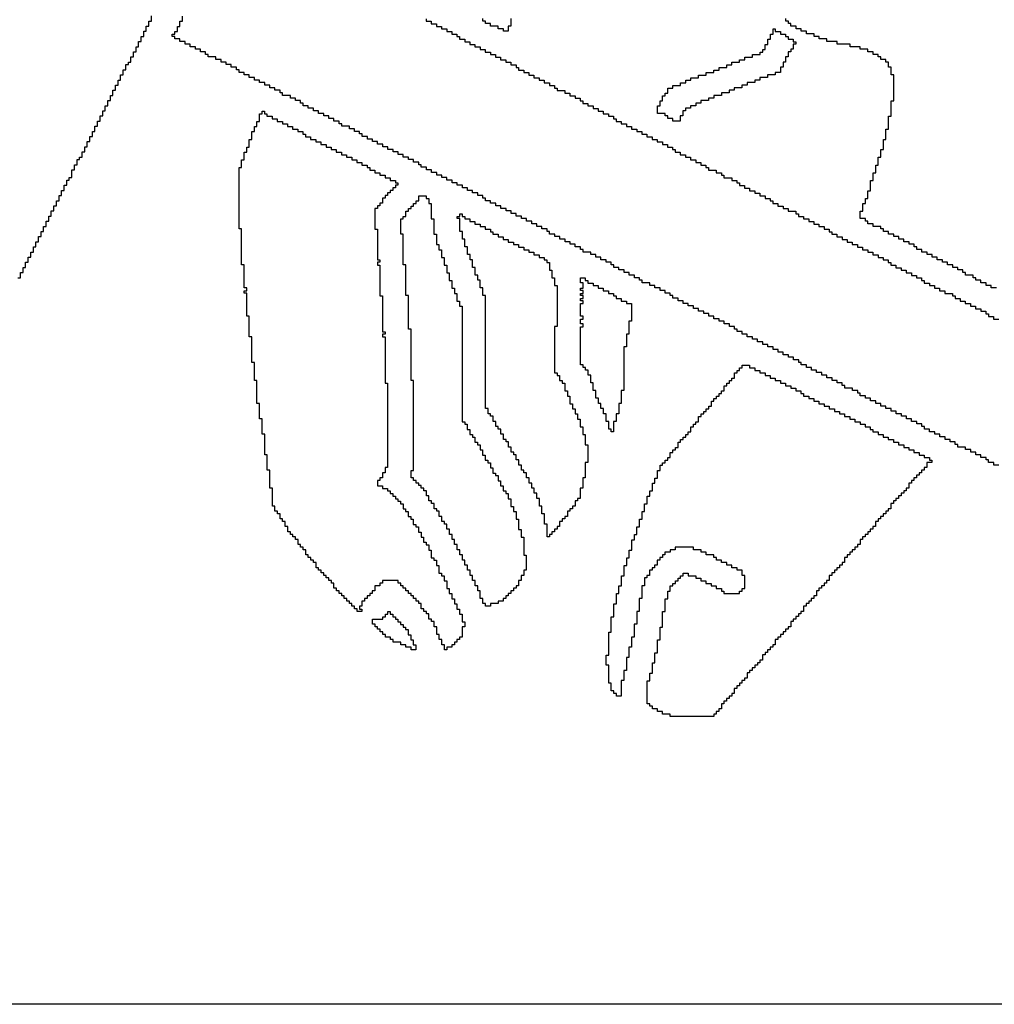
# Model space of a CAD drawing. Extents: x -3 to 88, y 0 to 100.
# Tile 5 of 15: x 45.73 to 48.21, y 13.03 to 15.55. Entities that reach past the tile are written whole.
import ezdxf

# ---------------------------------------------------------------- set-up
doc = ezdxf.new("R2010")
doc.units = 0
doc.layers.add('BG_SILKSCREEN_TOP', color=7, linetype='CONTINUOUS')

msp = doc.modelspace()

# ---------------------------------------------------------------- linework, layer by layer
at = {"layer": 'BG_SILKSCREEN_TOP'}
for points in [[(45.722642, 14.889099), (45.729195, 14.889099), (45.729195, 14.902205), (45.735748, 14.902205), (45.735748, 14.915312), (45.742301, 14.915312), (45.742301, 14.928418), (45.748854, 14.928418), (45.748854, 14.941525), (45.755408, 14.941525), (45.755408, 14.954631), (45.761961, 14.954631), (45.761961, 14.967737), (45.768514, 14.967737), (45.768514, 14.980844), (45.775067, 14.980844), (45.775067, 14.99395), (45.78162, 14.99395), (45.78162, 15.007057), (45.788174, 15.007057), (45.788174, 15.020163), (45.794727, 15.020163), (45.794727, 15.033269), (45.80128, 15.033269), (45.80128, 15.046376), (45.807833, 15.046376), (45.807833, 15.059482), (45.814386, 15.059482), (45.814386, 15.072589), (45.82094, 15.072589), (45.82094, 15.085695), (45.827493, 15.085695), (45.827493, 15.098801), (45.834046, 15.098801), (45.834046, 15.111908), (45.840599, 15.111908), (45.840599, 15.125014), (45.847152, 15.125014), (45.847152, 15.138121), (45.853706, 15.138121), (45.853706, 15.144674), (45.860259, 15.144674), (45.860259, 15.164333), (45.866812, 15.164333), (45.866812, 15.17744), (45.873365, 15.17744), (45.873365, 15.190546), (45.879918, 15.190546), (45.879918, 15.197099), (45.886472, 15.197099), (45.886472, 15.210206), (45.893025, 15.210206), (45.893025, 15.223312), (45.899578, 15.223312), (45.899578, 15.236419), (45.906131, 15.236419), (45.906131, 15.249525), (45.912684, 15.249525), (45.912684, 15.262631), (45.919238, 15.262631), (45.919238, 15.275738), (45.925791, 15.275738), (45.925791, 15.288844), (45.932344, 15.288844), (45.932344, 15.301951), (45.938897, 15.301951), (45.938897, 15.315057), (45.94545, 15.315057), (45.94545, 15.328163), (45.952004, 15.328163), (45.952004, 15.34127), (45.958557, 15.34127), (45.958557, 15.354376), (45.96511, 15.354376), (45.96511, 15.367483), (45.971663, 15.367483), (45.971663, 15.380589), (45.978216, 15.380589), (45.978216, 15.393695), (45.98477, 15.393695), (45.98477, 15.406802), (45.991323, 15.406802), (45.991323, 15.419908), (45.997876, 15.419908), (45.997876, 15.433015), (46.004429, 15.433015), (46.004429, 15.439568), (46.010982, 15.439568), (46.010982, 15.452674), (46.017536, 15.452674), (46.017536, 15.465781), (46.024089, 15.465781), (46.024089, 15.478887), (46.030642, 15.478887), (46.030642, 15.491993), (46.037195, 15.491993), (46.037195, 15.5051), (46.043748, 15.5051), (46.043748, 15.518206), (46.050302, 15.518206), (46.050302, 15.531313), (46.056855, 15.531313), (46.056855, 15.544419), (46.063408, 15.544419), (46.063408, 15.557525)], [(48.226624, 14.410715), (48.213518, 14.410715), (48.213518, 14.417269), (48.200412, 14.417269), (48.200412, 14.423822), (48.193858, 14.423822), (48.193858, 14.430375), (48.180752, 14.430375), (48.180752, 14.436928), (48.167646, 14.436928), (48.167646, 14.443481), (48.154539, 14.443481), (48.154539, 14.450035), (48.141433, 14.450035), (48.141433, 14.456588), (48.121773, 14.456588), (48.121773, 14.463141), (48.11522, 14.463141), (48.11522, 14.469694), (48.102114, 14.469694), (48.102114, 14.476247), (48.089007, 14.476247), (48.089007, 14.482801), (48.075901, 14.482801), (48.075901, 14.489354), (48.062794, 14.489354), (48.062794, 14.495907), (48.049688, 14.495907), (48.049688, 14.50246), (48.036582, 14.50246), (48.036582, 14.509013), (48.030028, 14.509013), (48.030028, 14.515567), (48.016922, 14.515567), (48.016922, 14.52212), (48.003816, 14.52212), (48.003816, 14.528673), (47.990709, 14.528673), (47.990709, 14.535226), (47.977603, 14.535226), (47.977603, 14.541779), (47.964496, 14.541779), (47.964496, 14.548333), (47.95139, 14.548333), (47.95139, 14.554886), (47.938284, 14.554886), (47.938284, 14.561439), (47.925177, 14.561439), (47.925177, 14.567992), (47.912071, 14.567992), (47.912071, 14.574545), (47.898964, 14.574545), (47.898964, 14.581099), (47.885858, 14.581099), (47.885858, 14.587652), (47.872752, 14.587652), (47.872752, 14.594205), (47.866198, 14.594205), (47.866198, 14.600758), (47.853092, 14.600758), (47.853092, 14.607311), (47.833432, 14.607311), (47.833432, 14.613865), (47.826879, 14.613865), (47.826879, 14.620418), (47.813773, 14.620418), (47.813773, 14.626971), (47.800666, 14.626971), (47.800666, 14.633524), (47.78756, 14.633524), (47.78756, 14.640077), (47.774454, 14.640077), (47.774454, 14.646631), (47.761347, 14.646631), (47.761347, 14.653184), (47.748241, 14.653184), (47.748241, 14.659737), (47.735134, 14.659737), (47.735134, 14.66629), (47.722028, 14.66629), (47.722028, 14.672843), (47.715475, 14.672843), (47.715475, 14.679397), (47.702368, 14.679397), (47.702368, 14.68595), (47.689262, 14.68595), (47.689262, 14.692503), (47.676156, 14.692503), (47.676156, 14.699056), (47.663049, 14.699056), (47.663049, 14.705609), (47.649943, 14.705609), (47.649943, 14.712163), (47.636836, 14.712163), (47.636836, 14.718716), (47.62373, 14.718716), (47.62373, 14.725269), (47.610624, 14.725269), (47.610624, 14.731822), (47.597517, 14.731822), (47.597517, 14.738375), (47.584411, 14.738375), (47.584411, 14.744929), (47.571304, 14.744929), (47.571304, 14.751482), (47.558198, 14.751482), (47.558198, 14.758035), (47.551645, 14.758035), (47.551645, 14.764588), (47.538538, 14.764588), (47.538538, 14.771141), (47.525432, 14.771141), (47.525432, 14.777695), (47.512326, 14.777695), (47.512326, 14.784248), (47.499219, 14.784248), (47.499219, 14.790801), (47.486113, 14.790801), (47.486113, 14.797354), (47.473006, 14.797354), (47.473006, 14.803907), (47.4599, 14.803907), (47.4599, 14.810461), (47.446794, 14.810461), (47.446794, 14.817014), (47.433687, 14.817014), (47.433687, 14.823567), (47.420581, 14.823567), (47.420581, 14.83012), (47.407474, 14.83012), (47.407474, 14.836673), (47.394368, 14.836673), (47.394368, 14.843227), (47.387815, 14.843227), (47.387815, 14.84978), (47.374708, 14.84978), (47.374708, 14.856333), (47.361602, 14.856333), (47.361602, 14.862886), (47.348496, 14.862886), (47.348496, 14.869439), (47.335389, 14.869439), (47.335389, 14.875993), (47.31573, 14.875993), (47.31573, 14.882546), (47.309176, 14.882546), (47.309176, 14.889099), (47.29607, 14.889099), (47.29607, 14.895652), (47.282964, 14.895652), (47.282964, 14.902205), (47.269857, 14.902205), (47.269857, 14.908759), (47.256751, 14.908759), (47.256751, 14.915312), (47.243644, 14.915312), (47.243644, 14.921865), (47.237091, 14.921865), (47.237091, 14.928418), (47.223985, 14.928418), (47.223985, 14.934971), (47.210878, 14.934971), (47.210878, 14.941525), (47.197772, 14.941525), (47.197772, 14.948078), (47.184666, 14.948078), (47.184666, 14.954631), (47.165006, 14.954631), (47.165006, 14.961184), (47.158453, 14.961184), (47.158453, 14.967737), (47.145346, 14.967737), (47.145346, 14.974291), (47.13224, 14.974291), (47.13224, 14.980844), (47.119134, 14.980844), (47.119134, 14.987397), (47.106027, 14.987397), (47.106027, 14.99395), (47.092921, 14.99395), (47.092921, 15.000503), (47.079814, 15.000503), (47.079814, 15.007057), (47.073261, 15.007057), (47.073261, 15.01361), (47.060155, 15.01361), (47.060155, 15.020163), (47.047048, 15.020163), (47.047048, 15.026716), (47.033942, 15.026716), (47.033942, 15.033269), (47.020836, 15.033269), (47.020836, 15.039823), (47.007729, 15.039823), (47.007729, 15.046376), (46.994623, 15.046376), (46.994623, 15.052929), (46.981516, 15.052929), (46.981516, 15.059482), (46.96841, 15.059482), (46.96841, 15.066035), (46.955304, 15.066035), (46.955304, 15.072589), (46.942197, 15.072589), (46.942197, 15.079142), (46.929091, 15.079142), (46.929091, 15.085695), (46.915984, 15.085695), (46.915984, 15.092248), (46.909431, 15.092248), (46.909431, 15.098801), (46.896325, 15.098801), (46.896325, 15.105355), (46.883218, 15.105355), (46.883218, 15.111908), (46.870112, 15.111908), (46.870112, 15.118461), (46.857006, 15.118461), (46.857006, 15.125014), (46.843899, 15.125014), (46.843899, 15.131567), (46.830793, 15.131567), (46.830793, 15.138121), (46.817686, 15.138121), (46.817686, 15.144674), (46.80458, 15.144674), (46.80458, 15.151227), (46.791474, 15.151227), (46.791474, 15.15778), (46.778367, 15.15778), (46.778367, 15.164333), (46.765261, 15.164333), (46.765261, 15.170887), (46.752154, 15.170887), (46.752154, 15.17744), (46.745601, 15.17744), (46.745601, 15.183993), (46.732495, 15.183993), (46.732495, 15.190546), (46.719388, 15.190546), (46.719388, 15.197099), (46.706282, 15.197099), (46.706282, 15.203653), (46.693176, 15.203653), (46.693176, 15.210206), (46.680069, 15.210206), (46.680069, 15.216759), (46.666963, 15.216759), (46.666963, 15.223312), (46.653856, 15.223312), (46.653856, 15.229865), (46.64075, 15.229865), (46.64075, 15.236419), (46.627644, 15.236419), (46.627644, 15.242972), (46.614537, 15.242972), (46.614537, 15.249525), (46.601431, 15.249525), (46.601431, 15.256078), (46.594878, 15.256078), (46.594878, 15.262631), (46.581771, 15.262631), (46.581771, 15.269185), (46.568665, 15.269185), (46.568665, 15.275738), (46.549005, 15.275738), (46.549005, 15.282291), (46.542452, 15.282291), (46.542452, 15.288844), (46.529346, 15.288844), (46.529346, 15.295397), (46.516239, 15.295397), (46.516239, 15.301951), (46.503133, 15.301951), (46.503133, 15.308504), (46.490026, 15.308504), (46.490026, 15.315057), (46.47692, 15.315057), (46.47692, 15.32161), (46.463814, 15.32161), (46.463814, 15.328163), (46.450707, 15.328163), (46.450707, 15.334717), (46.444154, 15.334717), (46.444154, 15.34127), (46.431048, 15.34127), (46.431048, 15.347823), (46.417941, 15.347823), (46.417941, 15.354376), (46.398282, 15.354376), (46.398282, 15.360929), (46.391728, 15.360929), (46.391728, 15.367483), (46.378622, 15.367483), (46.378622, 15.374036), (46.365516, 15.374036), (46.365516, 15.380589), (46.352409, 15.380589), (46.352409, 15.387142), (46.339303, 15.387142), (46.339303, 15.393695), (46.326196, 15.393695), (46.326196, 15.400249), (46.31309, 15.400249), (46.31309, 15.406802), (46.299984, 15.406802), (46.299984, 15.413355), (46.286877, 15.413355), (46.286877, 15.419908), (46.280324, 15.419908), (46.280324, 15.426461), (46.267218, 15.426461), (46.267218, 15.433015), (46.254111, 15.433015), (46.254111, 15.439568), (46.241005, 15.439568), (46.241005, 15.446121), (46.227898, 15.446121), (46.227898, 15.452674), (46.208239, 15.452674), (46.208239, 15.459227), (46.201686, 15.459227), (46.201686, 15.465781), (46.188579, 15.465781), (46.188579, 15.472334), (46.175473, 15.472334), (46.175473, 15.478887), (46.162366, 15.478887), (46.162366, 15.48544), (46.14926, 15.48544), (46.14926, 15.491993), (46.136154, 15.491993), (46.136154, 15.498547), (46.123047, 15.498547), (46.123047, 15.5051), (46.116494, 15.5051), (46.116494, 15.510993), (46.123047, 15.510993), (46.123047, 15.517546), (46.1296, 15.517546), (46.1296, 15.530652), (46.136154, 15.530652), (46.136154, 15.543759), (46.142707, 15.543759), (46.142707, 15.556865)], [(46.7646, 15.550312), (46.7646, 15.543759), (46.777707, 15.543759), (46.777707, 15.537205), (46.790813, 15.537205), (46.790813, 15.530652), (46.80392, 15.530652), (46.80392, 15.524099), (46.817026, 15.524099), (46.817026, 15.517546), (46.830132, 15.517546), (46.830132, 15.510993), (46.843239, 15.510993), (46.843239, 15.504439), (46.849792, 15.504439), (46.849792, 15.497886), (46.862898, 15.497886), (46.862898, 15.491333), (46.876005, 15.491333), (46.876005, 15.48478), (46.889111, 15.48478), (46.889111, 15.478227), (46.902218, 15.478227), (46.902218, 15.471673), (46.915324, 15.471673), (46.915324, 15.46512), (46.92843, 15.46512), (46.92843, 15.458567), (46.941537, 15.458567), (46.941537, 15.452014), (46.954643, 15.452014), (46.954643, 15.445461), (46.96775, 15.445461), (46.96775, 15.438907), (46.980856, 15.438907), (46.980856, 15.432354), (46.993962, 15.432354), (46.993962, 15.425801), (47.000516, 15.425801), (47.000516, 15.419248), (47.013622, 15.419248), (47.013622, 15.412695), (47.026728, 15.412695), (47.026728, 15.406141), (47.039835, 15.406141), (47.039835, 15.399588), (47.052941, 15.399588), (47.052941, 15.393035), (47.066048, 15.393035), (47.066048, 15.386482), (47.079154, 15.386482), (47.079154, 15.379929), (47.09226, 15.379929), (47.09226, 15.373375), (47.098814, 15.373375), (47.098814, 15.366822), (47.118473, 15.366822), (47.118473, 15.360269), (47.13158, 15.360269), (47.13158, 15.353716), (47.144686, 15.353716), (47.144686, 15.347163), (47.157792, 15.347163), (47.157792, 15.340609), (47.164346, 15.340609), (47.164346, 15.334056), (47.177452, 15.334056), (47.177452, 15.327503), (47.190558, 15.327503), (47.190558, 15.32095), (47.203665, 15.32095), (47.203665, 15.314397), (47.216771, 15.314397), (47.216771, 15.307843), (47.229878, 15.307843), (47.229878, 15.30129), (47.242984, 15.30129), (47.242984, 15.294737), (47.249537, 15.294737), (47.249537, 15.288184), (47.262644, 15.288184), (47.262644, 15.281631), (47.27575, 15.281631), (47.27575, 15.275077), (47.288856, 15.275077), (47.288856, 15.268524), (47.301963, 15.268524), (47.301963, 15.261971), (47.315069, 15.261971), (47.315069, 15.255418), (47.328176, 15.255418), (47.328176, 15.248865), (47.341282, 15.248865), (47.341282, 15.242311), (47.354388, 15.242311), (47.354388, 15.235758), (47.367495, 15.235758), (47.367495, 15.229205), (47.380601, 15.229205), (47.380601, 15.222652), (47.393708, 15.222652), (47.393708, 15.216099), (47.400261, 15.216099), (47.400261, 15.209545), (47.413367, 15.209545), (47.413367, 15.202992), (47.426474, 15.202992), (47.426474, 15.196439), (47.43958, 15.196439), (47.43958, 15.189886), (47.452686, 15.189886), (47.452686, 15.183333), (47.465793, 15.183333), (47.465793, 15.176779), (47.478899, 15.176779), (47.478899, 15.170226), (47.485452, 15.170226), (47.485452, 15.163673), (47.505112, 15.163673), (47.505112, 15.15712), (47.518218, 15.15712), (47.518218, 15.150567), (47.524772, 15.150567), (47.524772, 15.144013), (47.544431, 15.144013), (47.544431, 15.13746), (47.557538, 15.13746), (47.557538, 15.130907), (47.564091, 15.130907), (47.564091, 15.124354), (47.577197, 15.124354), (47.577197, 15.117801), (47.590304, 15.117801), (47.590304, 15.111247), (47.60341, 15.111247), (47.60341, 15.104694), (47.616516, 15.104694), (47.616516, 15.098141), (47.629623, 15.098141), (47.629623, 15.091588), (47.642729, 15.091588), (47.642729, 15.085035), (47.649282, 15.085035), (47.649282, 15.078481), (47.662389, 15.078481), (47.662389, 15.071928), (47.675495, 15.071928), (47.675495, 15.065375), (47.688602, 15.065375), (47.688602, 15.058822), (47.708261, 15.058822), (47.708261, 15.052269), (47.714814, 15.052269), (47.714814, 15.045715), (47.727921, 15.045715), (47.727921, 15.039162), (47.741027, 15.039162), (47.741027, 15.032609), (47.754134, 15.032609), (47.754134, 15.026056), (47.76724, 15.026056), (47.76724, 15.019503), (47.780346, 15.019503), (47.780346, 15.012949), (47.793453, 15.012949), (47.793453, 15.006396), (47.800006, 15.006396), (47.800006, 14.999843), (47.813112, 14.999843), (47.813112, 14.99329), (47.826219, 14.99329), (47.826219, 14.986737), (47.839325, 14.986737), (47.839325, 14.980183), (47.852432, 14.980183), (47.852432, 14.97363), (47.865538, 14.97363), (47.865538, 14.967077), (47.878644, 14.967077), (47.878644, 14.960524), (47.891751, 14.960524), (47.891751, 14.953971), (47.904857, 14.953971), (47.904857, 14.947417), (47.917964, 14.947417), (47.917964, 14.940864), (47.93107, 14.940864), (47.93107, 14.934311), (47.944176, 14.934311), (47.944176, 14.927758), (47.95073, 14.927758), (47.95073, 14.921205), (47.963836, 14.921205), (47.963836, 14.914651), (47.976942, 14.914651), (47.976942, 14.908098), (47.990049, 14.908098), (47.990049, 14.901545), (48.003155, 14.901545), (48.003155, 14.894992), (48.016262, 14.894992), (48.016262, 14.888439), (48.029368, 14.888439), (48.029368, 14.881885), (48.035921, 14.881885), (48.035921, 14.875332), (48.049028, 14.875332), (48.049028, 14.868779), (48.062134, 14.868779), (48.062134, 14.862226), (48.07524, 14.862226), (48.07524, 14.855673), (48.088347, 14.855673), (48.088347, 14.849119), (48.108006, 14.849119), (48.108006, 14.842566), (48.11456, 14.842566), (48.11456, 14.836013), (48.127666, 14.836013), (48.127666, 14.82946), (48.140772, 14.82946), (48.140772, 14.822907), (48.153879, 14.822907), (48.153879, 14.816353), (48.166985, 14.816353), (48.166985, 14.8098), (48.180092, 14.8098), (48.180092, 14.803247), (48.193198, 14.803247), (48.193198, 14.796694), (48.199751, 14.796694), (48.199751, 14.790141), (48.212858, 14.790141), (48.212858, 14.783587), (48.225964, 14.783587)], [(46.980856, 15.550972), (46.980856, 15.531313), (46.974303, 15.531313), (46.974303, 15.518206), (46.961857, 15.518206), (46.961857, 15.524759), (46.94875, 15.524759), (46.94875, 15.531313), (46.929091, 15.531313), (46.929091, 15.537866), (46.915984, 15.537866), (46.915984, 15.544419), (46.909431, 15.544419), (46.909431, 15.550972)], [(48.220071, 14.862886), (48.206965, 14.862886), (48.206965, 14.869439), (48.193858, 14.869439), (48.193858, 14.875993), (48.180752, 14.875993), (48.180752, 14.882546), (48.167646, 14.882546), (48.167646, 14.889099), (48.161092, 14.889099), (48.161092, 14.895652), (48.141433, 14.895652), (48.141433, 14.902205), (48.13488, 14.902205), (48.13488, 14.908759), (48.121773, 14.908759), (48.121773, 14.915312), (48.108667, 14.915312), (48.108667, 14.921865), (48.09556, 14.921865), (48.09556, 14.928418), (48.082454, 14.928418), (48.082454, 14.934971), (48.069348, 14.934971), (48.069348, 14.941525), (48.056241, 14.941525), (48.056241, 14.948078), (48.043135, 14.948078), (48.043135, 14.954631), (48.030028, 14.954631), (48.030028, 14.961184), (48.016922, 14.961184), (48.016922, 14.967737), (48.010369, 14.967737), (48.010369, 14.974291), (47.997262, 14.974291), (47.997262, 14.980844), (47.984156, 14.980844), (47.984156, 14.987397), (47.97105, 14.987397), (47.97105, 14.99395), (47.957943, 14.99395), (47.957943, 15.000503), (47.944837, 15.000503), (47.944837, 15.007057), (47.93173, 15.007057), (47.93173, 15.01361), (47.925177, 15.01361), (47.925177, 15.020163), (47.905518, 15.020163), (47.905518, 15.026716), (47.892411, 15.026716), (47.892411, 15.033269), (47.885858, 15.033269), (47.885858, 15.039823), (47.872752, 15.039823), (47.872752, 15.058822), (47.879305, 15.058822), (47.879305, 15.078481), (47.885858, 15.078481), (47.885858, 15.091588), (47.892411, 15.091588), (47.892411, 15.111247), (47.898964, 15.111247), (47.898964, 15.13746), (47.905518, 15.13746), (47.905518, 15.15712), (47.912071, 15.15712), (47.912071, 15.176779), (47.918624, 15.176779), (47.918624, 15.196439), (47.925177, 15.196439), (47.925177, 15.216099), (47.93173, 15.216099), (47.93173, 15.242311), (47.938284, 15.242311), (47.938284, 15.268524), (47.944837, 15.268524), (47.944837, 15.30129), (47.95139, 15.30129), (47.95139, 15.340609), (47.957943, 15.340609), (47.957943, 15.406802), (47.95139, 15.406802), (47.95139, 15.426461), (47.944837, 15.426461), (47.944837, 15.439568), (47.938284, 15.439568), (47.938284, 15.446121), (47.925177, 15.446121), (47.925177, 15.452674), (47.918624, 15.452674), (47.918624, 15.459227), (47.905518, 15.459227), (47.905518, 15.465781), (47.892411, 15.465781), (47.892411, 15.472334), (47.872752, 15.472334), (47.872752, 15.478887), (47.846539, 15.478887), (47.846539, 15.48544), (47.813773, 15.48544), (47.813773, 15.491993), (47.78756, 15.491993), (47.78756, 15.498547), (47.7679, 15.498547), (47.7679, 15.5051), (47.754794, 15.5051), (47.754794, 15.511653), (47.735134, 15.511653), (47.735134, 15.518206), (47.722028, 15.518206), (47.722028, 15.524759), (47.708922, 15.524759), (47.708922, 15.531313), (47.695815, 15.531313), (47.695815, 15.537866), (47.689262, 15.537866), (47.689262, 15.544419), (47.682709, 15.544419), (47.682709, 15.550972)], [(50.775819, 13.033883), (44.778981, 13.033883)]]:
    msp.add_lwpolyline(points, dxfattribs=at)
for points in [[(47.413367, 15.288844), (47.394368, 15.288844), (47.394368, 15.295397), (47.381262, 15.295397), (47.381262, 15.301951), (47.374708, 15.301951), (47.374708, 15.308504), (47.355049, 15.308504), (47.355049, 15.327503), (47.361602, 15.327503), (47.361602, 15.340609), (47.368155, 15.340609), (47.368155, 15.353716), (47.374708, 15.353716), (47.374708, 15.360269), (47.381262, 15.360269), (47.381262, 15.373375), (47.394368, 15.373375), (47.394368, 15.379929), (47.414028, 15.379929), (47.414028, 15.386482), (47.427134, 15.386482), (47.427134, 15.393035), (47.44024, 15.393035), (47.44024, 15.399588), (47.4599, 15.399588), (47.4599, 15.406141), (47.47956, 15.406141), (47.47956, 15.412695), (47.499219, 15.412695), (47.499219, 15.419248), (47.512326, 15.419248), (47.512326, 15.425801), (47.531985, 15.425801), (47.531985, 15.432354), (47.545092, 15.432354), (47.545092, 15.438907), (47.564751, 15.438907), (47.564751, 15.445461), (47.577858, 15.445461), (47.577858, 15.452014), (47.597517, 15.452014), (47.597517, 15.458567), (47.617177, 15.458567), (47.617177, 15.46512), (47.62373, 15.46512), (47.62373, 15.471673), (47.630283, 15.471673), (47.630283, 15.48478), (47.636836, 15.48478), (47.636836, 15.497886), (47.64339, 15.497886), (47.64339, 15.510993), (47.649943, 15.510993), (47.649943, 15.524099), (47.655836, 15.524099), (47.655836, 15.517546), (47.668942, 15.517546), (47.668942, 15.510993), (47.682048, 15.510993), (47.682048, 15.504439), (47.688602, 15.504439), (47.688602, 15.497886), (47.701708, 15.497886), (47.701708, 15.491333), (47.708261, 15.491333), (47.708261, 15.48544), (47.701708, 15.48544), (47.701708, 15.472334), (47.695155, 15.472334), (47.695155, 15.465781), (47.688602, 15.465781), (47.688602, 15.452674), (47.682048, 15.452674), (47.682048, 15.439568), (47.675495, 15.439568), (47.675495, 15.426461), (47.668942, 15.426461), (47.668942, 15.413355), (47.655836, 15.413355), (47.655836, 15.406802), (47.636176, 15.406802), (47.636176, 15.400249), (47.616516, 15.400249), (47.616516, 15.393695), (47.60341, 15.393695), (47.60341, 15.387142), (47.58375, 15.387142), (47.58375, 15.380589), (47.570644, 15.380589), (47.570644, 15.374036), (47.550984, 15.374036), (47.550984, 15.367483), (47.537878, 15.367483), (47.537878, 15.360929), (47.518218, 15.360929), (47.518218, 15.354376), (47.498559, 15.354376), (47.498559, 15.347823), (47.485452, 15.347823), (47.485452, 15.34127), (47.465793, 15.34127), (47.465793, 15.334717), (47.452686, 15.334717), (47.452686, 15.328163), (47.43958, 15.328163), (47.43958, 15.32161), (47.426474, 15.32161), (47.426474, 15.315057), (47.41992, 15.315057), (47.41992, 15.301951), (47.413367, 15.301951)], [(46.817026, 13.938885), (46.811133, 13.938885), (46.811133, 13.951991), (46.80458, 13.951991), (46.80458, 13.965098), (46.798027, 13.965098), (46.798027, 13.978204), (46.791474, 13.978204), (46.791474, 13.997864), (46.78492, 13.997864), (46.78492, 14.01097), (46.778367, 14.01097), (46.778367, 14.017523), (46.771814, 14.017523), (46.771814, 14.03063), (46.765261, 14.03063), (46.765261, 14.037183), (46.758708, 14.037183), (46.758708, 14.043736), (46.752154, 14.043736), (46.752154, 14.056843), (46.745601, 14.056843), (46.745601, 14.063396), (46.739048, 14.063396), (46.739048, 14.069949), (46.732495, 14.069949), (46.732495, 14.076502), (46.725942, 14.076502), (46.725942, 14.083055), (46.719388, 14.083055), (46.719388, 14.089609), (46.712835, 14.089609), (46.712835, 14.096162), (46.706282, 14.096162), (46.706282, 14.102715), (46.699729, 14.102715), (46.699729, 14.109268), (46.693176, 14.109268), (46.693176, 14.115821), (46.653196, 14.115821), (46.653196, 14.109268), (46.646643, 14.109268), (46.646643, 14.102715), (46.633536, 14.102715), (46.633536, 14.089609), (46.626983, 14.089609), (46.626983, 14.083055), (46.62043, 14.083055), (46.62043, 14.076502), (46.613877, 14.076502), (46.613877, 14.069949), (46.607324, 14.069949), (46.607324, 14.063396), (46.60077, 14.063396), (46.60077, 14.050289), (46.594217, 14.050289), (46.594217, 14.043076), (46.60077, 14.043076), (46.60077, 14.037183), (46.588324, 14.037183), (46.588324, 14.043736), (46.581771, 14.043736), (46.581771, 14.050289), (46.575218, 14.050289), (46.575218, 14.056843), (46.568665, 14.056843), (46.568665, 14.063396), (46.562112, 14.063396), (46.562112, 14.069949), (46.555558, 14.069949), (46.555558, 14.076502), (46.549005, 14.076502), (46.549005, 14.083055), (46.542452, 14.083055), (46.542452, 14.089609), (46.535899, 14.089609), (46.535899, 14.096162), (46.529346, 14.096162), (46.529346, 14.109268), (46.522792, 14.109268), (46.522792, 14.115821), (46.516239, 14.115821), (46.516239, 14.122375), (46.509686, 14.122375), (46.509686, 14.128928), (46.503133, 14.128928), (46.503133, 14.135481), (46.49658, 14.135481), (46.49658, 14.142034), (46.490026, 14.142034), (46.490026, 14.148587), (46.483473, 14.148587), (46.483473, 14.161694), (46.47692, 14.161694), (46.47692, 14.168247), (46.470367, 14.168247), (46.470367, 14.1748), (46.463814, 14.1748), (46.463814, 14.181353), (46.45726, 14.181353), (46.45726, 14.19446), (46.450707, 14.19446), (46.450707, 14.201013), (46.444154, 14.201013), (46.444154, 14.207566), (46.437601, 14.207566), (46.437601, 14.220673), (46.431048, 14.220673), (46.431048, 14.227226), (46.424494, 14.227226), (46.424494, 14.233779), (46.417941, 14.233779), (46.417941, 14.240332), (46.411388, 14.240332), (46.411388, 14.253439), (46.404835, 14.253439), (46.404835, 14.266545), (46.398282, 14.266545), (46.398282, 14.273098), (46.391728, 14.273098), (46.391728, 14.286205), (46.385175, 14.286205), (46.385175, 14.292758), (46.378622, 14.292758), (46.378622, 14.305864), (46.372069, 14.305864), (46.372069, 14.351737), (46.365516, 14.351737), (46.365516, 14.397609), (46.358962, 14.397609), (46.358962, 14.436928), (46.352409, 14.436928), (46.352409, 14.489354), (46.345856, 14.489354), (46.345856, 14.528673), (46.339303, 14.528673), (46.339303, 14.567992), (46.33275, 14.567992), (46.33275, 14.626971), (46.326196, 14.626971), (46.326196, 14.672843), (46.319643, 14.672843), (46.319643, 14.738375), (46.31309, 14.738375), (46.31309, 14.790801), (46.306537, 14.790801), (46.306537, 14.84978), (46.299984, 14.84978), (46.299984, 14.855673), (46.306537, 14.855673), (46.306537, 14.862886), (46.299984, 14.862886), (46.299984, 14.921865), (46.29343, 14.921865), (46.29343, 15.01361), (46.286877, 15.01361), (46.286877, 15.170226), (46.29343, 15.170226), (46.29343, 15.189886), (46.299984, 15.189886), (46.299984, 15.209545), (46.306537, 15.209545), (46.306537, 15.222652), (46.31309, 15.222652), (46.31309, 15.242311), (46.319643, 15.242311), (46.319643, 15.261971), (46.326196, 15.261971), (46.326196, 15.275077), (46.33275, 15.275077), (46.33275, 15.288184), (46.339303, 15.288184), (46.339303, 15.307843), (46.345856, 15.307843), (46.345856, 15.314397), (46.351749, 15.314397), (46.351749, 15.307843), (46.358302, 15.307843), (46.358302, 15.30129), (46.371408, 15.30129), (46.371408, 15.294737), (46.384515, 15.294737), (46.384515, 15.288184), (46.397621, 15.288184), (46.397621, 15.281631), (46.410728, 15.281631), (46.410728, 15.275077), (46.423834, 15.275077), (46.423834, 15.268524), (46.43694, 15.268524), (46.43694, 15.261971), (46.450047, 15.261971), (46.450047, 15.255418), (46.4566, 15.255418), (46.4566, 15.248865), (46.469706, 15.248865), (46.469706, 15.242311), (46.482813, 15.242311), (46.482813, 15.235758), (46.495919, 15.235758), (46.495919, 15.229205), (46.509026, 15.229205), (46.509026, 15.222652), (46.522132, 15.222652), (46.522132, 15.216099), (46.535238, 15.216099), (46.535238, 15.209545), (46.548345, 15.209545), (46.548345, 15.202992), (46.561451, 15.202992), (46.561451, 15.196439), (46.574558, 15.196439), (46.574558, 15.189886), (46.587664, 15.189886), (46.587664, 15.183333), (46.60077, 15.183333), (46.60077, 15.176779), (46.613877, 15.176779), (46.613877, 15.170226), (46.62043, 15.170226), (46.62043, 15.163673), (46.633536, 15.163673), (46.633536, 15.15712), (46.646643, 15.15712), (46.646643, 15.150567), (46.659749, 15.150567), (46.659749, 15.144013), (46.672856, 15.144013), (46.672856, 15.13746), (46.685962, 15.13746), (46.685962, 15.130907), (46.692515, 15.130907), (46.692515, 15.125014), (46.685962, 15.125014), (46.685962, 15.118461), (46.679409, 15.118461), (46.679409, 15.111908), (46.672856, 15.111908), (46.672856, 15.105355), (46.666302, 15.105355), (46.666302, 15.098801), (46.659749, 15.098801), (46.659749, 15.092248), (46.653196, 15.092248), (46.653196, 15.079142), (46.646643, 15.079142), (46.646643, 15.072589), (46.64009, 15.072589), (46.64009, 15.066035), (46.633536, 15.066035), (46.633536, 15.012949), (46.64009, 15.012949), (46.64009, 14.934311), (46.646643, 14.934311), (46.646643, 14.928418), (46.64009, 14.928418), (46.64009, 14.921205), (46.646643, 14.921205), (46.646643, 14.842566), (46.653196, 14.842566), (46.653196, 14.750821), (46.659749, 14.750821), (46.659749, 14.744929), (46.653196, 14.744929), (46.653196, 14.737715), (46.659749, 14.737715), (46.659749, 14.619757), (46.666302, 14.619757), (46.666302, 14.404162), (46.659749, 14.404162), (46.659749, 14.391056), (46.653196, 14.391056), (46.653196, 14.377949), (46.646643, 14.377949), (46.646643, 14.371396), (46.64009, 14.371396), (46.64009, 14.357629), (46.653196, 14.357629), (46.653196, 14.351076), (46.666302, 14.351076), (46.666302, 14.344523), (46.672856, 14.344523), (46.672856, 14.33797), (46.679409, 14.33797), (46.679409, 14.331417), (46.685962, 14.331417), (46.685962, 14.324863), (46.692515, 14.324863), (46.692515, 14.31831), (46.699068, 14.31831), (46.699068, 14.311757), (46.705622, 14.311757), (46.705622, 14.298651), (46.712175, 14.298651), (46.712175, 14.292097), (46.718728, 14.292097), (46.718728, 14.278991), (46.725281, 14.278991), (46.725281, 14.272438), (46.731834, 14.272438), (46.731834, 14.259331), (46.738388, 14.259331), (46.738388, 14.252778), (46.744941, 14.252778), (46.744941, 14.239672), (46.751494, 14.239672), (46.751494, 14.226565), (46.758047, 14.226565), (46.758047, 14.213459), (46.7646, 14.213459), (46.7646, 14.206906), (46.771154, 14.206906), (46.771154, 14.193799), (46.777707, 14.193799), (46.777707, 14.17414), (46.78426, 14.17414), (46.78426, 14.167587), (46.790813, 14.167587), (46.790813, 14.15448), (46.797366, 14.15448), (46.797366, 14.134821), (46.80392, 14.134821), (46.80392, 14.128267), (46.810473, 14.128267), (46.810473, 14.115161), (46.817026, 14.115161), (46.817026, 14.095501), (46.823579, 14.095501), (46.823579, 14.082395), (46.830132, 14.082395), (46.830132, 14.069289), (46.836686, 14.069289), (46.836686, 14.056182), (46.843239, 14.056182), (46.843239, 14.043076), (46.849792, 14.043076), (46.849792, 14.029969), (46.856345, 14.029969), (46.856345, 14.01031), (46.862898, 14.01031), (46.862898, 13.997864), (46.856345, 13.997864), (46.856345, 13.971651), (46.849792, 13.971651), (46.849792, 13.965098), (46.843239, 13.965098), (46.843239, 13.958545), (46.836686, 13.958545), (46.836686, 13.951991), (46.830132, 13.951991), (46.830132, 13.945438), (46.817026, 13.945438)], [(46.92843, 14.050289), (46.915984, 14.050289), (46.915984, 14.056843), (46.909431, 14.056843), (46.909431, 14.069949), (46.902878, 14.069949), (46.902878, 14.089609), (46.896325, 14.089609), (46.896325, 14.102715), (46.889772, 14.102715), (46.889772, 14.115821), (46.883218, 14.115821), (46.883218, 14.128928), (46.876665, 14.128928), (46.876665, 14.142034), (46.870112, 14.142034), (46.870112, 14.155141), (46.863559, 14.155141), (46.863559, 14.168247), (46.857006, 14.168247), (46.857006, 14.181353), (46.850452, 14.181353), (46.850452, 14.19446), (46.843899, 14.19446), (46.843899, 14.207566), (46.837346, 14.207566), (46.837346, 14.220673), (46.830793, 14.220673), (46.830793, 14.233779), (46.82424, 14.233779), (46.82424, 14.246885), (46.817686, 14.246885), (46.817686, 14.259992), (46.811133, 14.259992), (46.811133, 14.266545), (46.80458, 14.266545), (46.80458, 14.279651), (46.798027, 14.279651), (46.798027, 14.292758), (46.791474, 14.292758), (46.791474, 14.299311), (46.78492, 14.299311), (46.78492, 14.312417), (46.778367, 14.312417), (46.778367, 14.318971), (46.771814, 14.318971), (46.771814, 14.332077), (46.765261, 14.332077), (46.765261, 14.345183), (46.758708, 14.345183), (46.758708, 14.351737), (46.752154, 14.351737), (46.752154, 14.35829), (46.745601, 14.35829), (46.745601, 14.364843), (46.739048, 14.364843), (46.739048, 14.371396), (46.732495, 14.371396), (46.732495, 14.377949), (46.725942, 14.377949), (46.725942, 14.396949), (46.732495, 14.396949), (46.732495, 14.626971), (46.725942, 14.626971), (46.725942, 14.758035), (46.719388, 14.758035), (46.719388, 14.843227), (46.712835, 14.843227), (46.712835, 14.921865), (46.706282, 14.921865), (46.706282, 15.000503), (46.699729, 15.000503), (46.699729, 15.039162), (46.706282, 15.039162), (46.706282, 15.045715), (46.712835, 15.045715), (46.712835, 15.058822), (46.719388, 15.058822), (46.719388, 15.065375), (46.725942, 15.065375), (46.725942, 15.071928), (46.732495, 15.071928), (46.732495, 15.078481), (46.739048, 15.078481), (46.739048, 15.085035), (46.745601, 15.085035), (46.745601, 15.098141), (46.7646, 15.098141), (46.7646, 15.091588), (46.771154, 15.091588), (46.771154, 15.078481), (46.777707, 15.078481), (46.777707, 15.039162), (46.78426, 15.039162), (46.78426, 14.999843), (46.790813, 14.999843), (46.790813, 14.97363), (46.797366, 14.97363), (46.797366, 14.960524), (46.80392, 14.960524), (46.80392, 14.940864), (46.810473, 14.940864), (46.810473, 14.921205), (46.817026, 14.921205), (46.817026, 14.901545), (46.823579, 14.901545), (46.823579, 14.881885), (46.830132, 14.881885), (46.830132, 14.862226), (46.836686, 14.862226), (46.836686, 14.849119), (46.843239, 14.849119), (46.843239, 14.82946), (46.849792, 14.82946), (46.849792, 14.816353), (46.856345, 14.816353), (46.856345, 14.521459), (46.862898, 14.521459), (46.862898, 14.514906), (46.869452, 14.514906), (46.869452, 14.5018), (46.876005, 14.5018), (46.876005, 14.488693), (46.882558, 14.488693), (46.882558, 14.48214), (46.889111, 14.48214), (46.889111, 14.469034), (46.895664, 14.469034), (46.895664, 14.462481), (46.902218, 14.462481), (46.902218, 14.449374), (46.908771, 14.449374), (46.908771, 14.436268), (46.915324, 14.436268), (46.915324, 14.423161), (46.921877, 14.423161), (46.921877, 14.416608), (46.92843, 14.416608), (46.92843, 14.403502), (46.934984, 14.403502), (46.934984, 14.390395), (46.941537, 14.390395), (46.941537, 14.383842), (46.94809, 14.383842), (46.94809, 14.370736), (46.954643, 14.370736), (46.954643, 14.357629), (46.961196, 14.357629), (46.961196, 14.344523), (46.96775, 14.344523), (46.96775, 14.33797), (46.974303, 14.33797), (46.974303, 14.324863), (46.980856, 14.324863), (46.980856, 14.305204), (46.987409, 14.305204), (46.987409, 14.292097), (46.993962, 14.292097), (46.993962, 14.272438), (47.000516, 14.272438), (47.000516, 14.246225), (47.007069, 14.246225), (47.007069, 14.226565), (47.013622, 14.226565), (47.013622, 14.180693), (47.020175, 14.180693), (47.020175, 14.142034), (47.013622, 14.142034), (47.013622, 14.128928), (47.007069, 14.128928), (47.007069, 14.115821), (47.000516, 14.115821), (47.000516, 14.102715), (46.993962, 14.102715), (46.993962, 14.096162), (46.987409, 14.096162), (46.987409, 14.089609), (46.980856, 14.089609), (46.980856, 14.083055), (46.974303, 14.083055), (46.974303, 14.076502), (46.96775, 14.076502), (46.96775, 14.069949), (46.961196, 14.069949), (46.961196, 14.063396), (46.94809, 14.063396), (46.94809, 14.056843), (46.92843, 14.056843)], [(47.079154, 14.227226), (47.073261, 14.227226), (47.073261, 14.259992), (47.066708, 14.259992), (47.066708, 14.286205), (47.060155, 14.286205), (47.060155, 14.305864), (47.053602, 14.305864), (47.053602, 14.325524), (47.047048, 14.325524), (47.047048, 14.33863), (47.040495, 14.33863), (47.040495, 14.351737), (47.033942, 14.351737), (47.033942, 14.364843), (47.027389, 14.364843), (47.027389, 14.377949), (47.020836, 14.377949), (47.020836, 14.391056), (47.014282, 14.391056), (47.014282, 14.397609), (47.007729, 14.397609), (47.007729, 14.410715), (47.001176, 14.410715), (47.001176, 14.423822), (46.994623, 14.423822), (46.994623, 14.436928), (46.98807, 14.436928), (46.98807, 14.443481), (46.981516, 14.443481), (46.981516, 14.456588), (46.974963, 14.456588), (46.974963, 14.469694), (46.96841, 14.469694), (46.96841, 14.476247), (46.961857, 14.476247), (46.961857, 14.489354), (46.955304, 14.489354), (46.955304, 14.50246), (46.94875, 14.50246), (46.94875, 14.509013), (46.942197, 14.509013), (46.942197, 14.52212), (46.935644, 14.52212), (46.935644, 14.535226), (46.929091, 14.535226), (46.929091, 14.541779), (46.922538, 14.541779), (46.922538, 14.554886), (46.915984, 14.554886), (46.915984, 14.843227), (46.909431, 14.843227), (46.909431, 14.862886), (46.902878, 14.862886), (46.902878, 14.882546), (46.896325, 14.882546), (46.896325, 14.895652), (46.889772, 14.895652), (46.889772, 14.915312), (46.883218, 14.915312), (46.883218, 14.934971), (46.876665, 14.934971), (46.876665, 14.948078), (46.870112, 14.948078), (46.870112, 14.967737), (46.863559, 14.967737), (46.863559, 14.987397), (46.857006, 14.987397), (46.857006, 15.007057), (46.850452, 15.007057), (46.850452, 15.039823), (46.843899, 15.039823), (46.843899, 15.045715), (46.850452, 15.045715), (46.850452, 15.052269), (46.856345, 15.052269), (46.856345, 15.045715), (46.862898, 15.045715), (46.862898, 15.039162), (46.876005, 15.039162), (46.876005, 15.032609), (46.889111, 15.032609), (46.889111, 15.026056), (46.902218, 15.026056), (46.902218, 15.019503), (46.915324, 15.019503), (46.915324, 15.012949), (46.92843, 15.012949), (46.92843, 15.006396), (46.934984, 15.006396), (46.934984, 14.999843), (46.94809, 14.999843), (46.94809, 14.99329), (46.961196, 14.99329), (46.961196, 14.986737), (46.974303, 14.986737), (46.974303, 14.980183), (46.987409, 14.980183), (46.987409, 14.97363), (47.000516, 14.97363), (47.000516, 14.967077), (47.013622, 14.967077), (47.013622, 14.960524), (47.026728, 14.960524), (47.026728, 14.953971), (47.039835, 14.953971), (47.039835, 14.947417), (47.052941, 14.947417), (47.052941, 14.940864), (47.066048, 14.940864), (47.066048, 14.934311), (47.072601, 14.934311), (47.072601, 14.927758), (47.079154, 14.927758), (47.079154, 14.908098), (47.085707, 14.908098), (47.085707, 14.888439), (47.09226, 14.888439), (47.09226, 14.868779), (47.098814, 14.868779), (47.098814, 14.764588), (47.09226, 14.764588), (47.09226, 14.64597), (47.098814, 14.64597), (47.098814, 14.639417), (47.105367, 14.639417), (47.105367, 14.626311), (47.11192, 14.626311), (47.11192, 14.619757), (47.118473, 14.619757), (47.118473, 14.600098), (47.125026, 14.600098), (47.125026, 14.586991), (47.13158, 14.586991), (47.13158, 14.567332), (47.138133, 14.567332), (47.138133, 14.554225), (47.144686, 14.554225), (47.144686, 14.541119), (47.151239, 14.541119), (47.151239, 14.528013), (47.157792, 14.528013), (47.157792, 14.508353), (47.164346, 14.508353), (47.164346, 14.488693), (47.170899, 14.488693), (47.170899, 14.462481), (47.177452, 14.462481), (47.177452, 14.417269), (47.170899, 14.417269), (47.170899, 14.377949), (47.164346, 14.377949), (47.164346, 14.351737), (47.157792, 14.351737), (47.157792, 14.325524), (47.151239, 14.325524), (47.151239, 14.318971), (47.144686, 14.318971), (47.144686, 14.305864), (47.138133, 14.305864), (47.138133, 14.299311), (47.13158, 14.299311), (47.13158, 14.292758), (47.125026, 14.292758), (47.125026, 14.279651), (47.118473, 14.279651), (47.118473, 14.273098), (47.11192, 14.273098), (47.11192, 14.266545), (47.105367, 14.266545), (47.105367, 14.253439), (47.098814, 14.253439), (47.098814, 14.246885), (47.09226, 14.246885), (47.09226, 14.240332), (47.085707, 14.240332), (47.085707, 14.233779), (47.079154, 14.233779)], [(47.242984, 14.495907), (47.237091, 14.495907), (47.237091, 14.50246), (47.230538, 14.50246), (47.230538, 14.52212), (47.223985, 14.52212), (47.223985, 14.541779), (47.217432, 14.541779), (47.217432, 14.554886), (47.210878, 14.554886), (47.210878, 14.567992), (47.204325, 14.567992), (47.204325, 14.581099), (47.197772, 14.581099), (47.197772, 14.600758), (47.191219, 14.600758), (47.191219, 14.620418), (47.184666, 14.620418), (47.184666, 14.640077), (47.178112, 14.640077), (47.178112, 14.653184), (47.171559, 14.653184), (47.171559, 14.659737), (47.165006, 14.659737), (47.165006, 14.66629), (47.158453, 14.66629), (47.158453, 14.763928), (47.165006, 14.763928), (47.165006, 14.771141), (47.158453, 14.771141), (47.158453, 14.783587), (47.165006, 14.783587), (47.165006, 14.790801), (47.158453, 14.790801), (47.158453, 14.822907), (47.165006, 14.822907), (47.165006, 14.83012), (47.158453, 14.83012), (47.158453, 14.836013), (47.165006, 14.836013), (47.165006, 14.843227), (47.158453, 14.843227), (47.158453, 14.849119), (47.165006, 14.849119), (47.165006, 14.856333), (47.158453, 14.856333), (47.158453, 14.862226), (47.165006, 14.862226), (47.165006, 14.875993), (47.158453, 14.875993), (47.158453, 14.888439), (47.170899, 14.888439), (47.170899, 14.881885), (47.177452, 14.881885), (47.177452, 14.875332), (47.190558, 14.875332), (47.190558, 14.868779), (47.203665, 14.868779), (47.203665, 14.862226), (47.216771, 14.862226), (47.216771, 14.855673), (47.229878, 14.855673), (47.229878, 14.849119), (47.242984, 14.849119), (47.242984, 14.842566), (47.249537, 14.842566), (47.249537, 14.836013), (47.262644, 14.836013), (47.262644, 14.82946), (47.27575, 14.82946), (47.27575, 14.822907), (47.288856, 14.822907), (47.288856, 14.777695), (47.282303, 14.777695), (47.282303, 14.744929), (47.27575, 14.744929), (47.27575, 14.712163), (47.269197, 14.712163), (47.269197, 14.600758), (47.262644, 14.600758), (47.262644, 14.567992), (47.25609, 14.567992), (47.25609, 14.541779), (47.249537, 14.541779), (47.249537, 14.52212), (47.242984, 14.52212)], [(47.498559, 13.768502), (47.387815, 13.768502), (47.387815, 13.775055), (47.368155, 13.775055), (47.368155, 13.781608), (47.355049, 13.781608), (47.355049, 13.788161), (47.341942, 13.788161), (47.341942, 13.794715), (47.335389, 13.794715), (47.335389, 13.801268), (47.328836, 13.801268), (47.328836, 13.859586), (47.335389, 13.859586), (47.335389, 13.879246), (47.341942, 13.879246), (47.341942, 13.905459), (47.348496, 13.905459), (47.348496, 13.931671), (47.355049, 13.931671), (47.355049, 13.964437), (47.361602, 13.964437), (47.361602, 13.997203), (47.368155, 13.997203), (47.368155, 14.036523), (47.374708, 14.036523), (47.374708, 14.069289), (47.381262, 14.069289), (47.381262, 14.088948), (47.387815, 14.088948), (47.387815, 14.102055), (47.394368, 14.102055), (47.394368, 14.108608), (47.400921, 14.108608), (47.400921, 14.115161), (47.407474, 14.115161), (47.407474, 14.121714), (47.414028, 14.121714), (47.414028, 14.128267), (47.420581, 14.128267), (47.420581, 14.134821), (47.433027, 14.134821), (47.433027, 14.128267), (47.452686, 14.128267), (47.452686, 14.121714), (47.465793, 14.121714), (47.465793, 14.115161), (47.478899, 14.115161), (47.478899, 14.108608), (47.492006, 14.108608), (47.492006, 14.102055), (47.505112, 14.102055), (47.505112, 14.095501), (47.518218, 14.095501), (47.518218, 14.088948), (47.524772, 14.088948), (47.524772, 14.082395), (47.564751, 14.082395), (47.564751, 14.088948), (47.571304, 14.088948), (47.571304, 14.095501), (47.577858, 14.095501), (47.577858, 14.128928), (47.571304, 14.128928), (47.571304, 14.142034), (47.558198, 14.142034), (47.558198, 14.148587), (47.545092, 14.148587), (47.545092, 14.155141), (47.531985, 14.155141), (47.531985, 14.161694), (47.518879, 14.161694), (47.518879, 14.168247), (47.505772, 14.168247), (47.505772, 14.1748), (47.499219, 14.1748), (47.499219, 14.181353), (47.47956, 14.181353), (47.47956, 14.187907), (47.466453, 14.187907), (47.466453, 14.19446), (47.446794, 14.19446), (47.446794, 14.201013), (47.400261, 14.201013), (47.400261, 14.19446), (47.387154, 14.19446), (47.387154, 14.187907), (47.374048, 14.187907), (47.374048, 14.181353), (47.367495, 14.181353), (47.367495, 14.1748), (47.360942, 14.1748), (47.360942, 14.168247), (47.354388, 14.168247), (47.354388, 14.155141), (47.347835, 14.155141), (47.347835, 14.148587), (47.341282, 14.148587), (47.341282, 14.142034), (47.334729, 14.142034), (47.334729, 14.128928), (47.328176, 14.128928), (47.328176, 14.122375), (47.321622, 14.122375), (47.321622, 14.102715), (47.315069, 14.102715), (47.315069, 14.069949), (47.308516, 14.069949), (47.308516, 14.037183), (47.301963, 14.037183), (47.301963, 14.004417), (47.29541, 14.004417), (47.29541, 13.971651), (47.288856, 13.971651), (47.288856, 13.945438), (47.282303, 13.945438), (47.282303, 13.919225), (47.27575, 13.919225), (47.27575, 13.886459), (47.269197, 13.886459), (47.269197, 13.860247), (47.262644, 13.860247), (47.262644, 13.820927), (47.250198, 13.820927), (47.250198, 13.827481), (47.243644, 13.827481), (47.243644, 13.834034), (47.237091, 13.834034), (47.237091, 13.853693), (47.230538, 13.853693), (47.230538, 13.899566), (47.223985, 13.899566), (47.223985, 13.925118), (47.230538, 13.925118), (47.230538, 13.984097), (47.237091, 13.984097), (47.237091, 14.023416), (47.243644, 14.023416), (47.243644, 14.056182), (47.250198, 14.056182), (47.250198, 14.082395), (47.256751, 14.082395), (47.256751, 14.102055), (47.263304, 14.102055), (47.263304, 14.128267), (47.269857, 14.128267), (47.269857, 14.15448), (47.27641, 14.15448), (47.27641, 14.17414), (47.282964, 14.17414), (47.282964, 14.193799), (47.289517, 14.193799), (47.289517, 14.220012), (47.29607, 14.220012), (47.29607, 14.233119), (47.302623, 14.233119), (47.302623, 14.252778), (47.309176, 14.252778), (47.309176, 14.272438), (47.31573, 14.272438), (47.31573, 14.292097), (47.322283, 14.292097), (47.322283, 14.311757), (47.328836, 14.311757), (47.328836, 14.331417), (47.335389, 14.331417), (47.335389, 14.344523), (47.341942, 14.344523), (47.341942, 14.364183), (47.348496, 14.364183), (47.348496, 14.377289), (47.355049, 14.377289), (47.355049, 14.396949), (47.361602, 14.396949), (47.361602, 14.410055), (47.368155, 14.410055), (47.368155, 14.416608), (47.374708, 14.416608), (47.374708, 14.423161), (47.381262, 14.423161), (47.381262, 14.429715), (47.387815, 14.429715), (47.387815, 14.442821), (47.394368, 14.442821), (47.394368, 14.449374), (47.400921, 14.449374), (47.400921, 14.455927), (47.407474, 14.455927), (47.407474, 14.469034), (47.414028, 14.469034), (47.414028, 14.475587), (47.420581, 14.475587), (47.420581, 14.48214), (47.427134, 14.48214), (47.427134, 14.488693), (47.433687, 14.488693), (47.433687, 14.495247), (47.44024, 14.495247), (47.44024, 14.508353), (47.446794, 14.508353), (47.446794, 14.514906), (47.453347, 14.514906), (47.453347, 14.521459), (47.4599, 14.521459), (47.4599, 14.534566), (47.466453, 14.534566), (47.466453, 14.541119), (47.473006, 14.541119), (47.473006, 14.547672), (47.47956, 14.547672), (47.47956, 14.554225), (47.486113, 14.554225), (47.486113, 14.560779), (47.492666, 14.560779), (47.492666, 14.573885), (47.499219, 14.573885), (47.499219, 14.580438), (47.505772, 14.580438), (47.505772, 14.586991), (47.512326, 14.586991), (47.512326, 14.593545), (47.518879, 14.593545), (47.518879, 14.600098), (47.525432, 14.600098), (47.525432, 14.613204), (47.531985, 14.613204), (47.531985, 14.619757), (47.538538, 14.619757), (47.538538, 14.626311), (47.545092, 14.626311), (47.545092, 14.632864), (47.551645, 14.632864), (47.551645, 14.64597), (47.558198, 14.64597), (47.558198, 14.652523), (47.564751, 14.652523), (47.564751, 14.659077), (47.571304, 14.659077), (47.571304, 14.66563), (47.590304, 14.66563), (47.590304, 14.659077), (47.60341, 14.659077), (47.60341, 14.652523), (47.616516, 14.652523), (47.616516, 14.64597), (47.629623, 14.64597), (47.629623, 14.639417), (47.642729, 14.639417), (47.642729, 14.632864), (47.655836, 14.632864), (47.655836, 14.626311), (47.668942, 14.626311), (47.668942, 14.619757), (47.682048, 14.619757), (47.682048, 14.613204), (47.695155, 14.613204), (47.695155, 14.606651), (47.708261, 14.606651), (47.708261, 14.600098), (47.721368, 14.600098), (47.721368, 14.593545), (47.727921, 14.593545), (47.727921, 14.586991), (47.741027, 14.586991), (47.741027, 14.580438), (47.754134, 14.580438), (47.754134, 14.573885), (47.76724, 14.573885), (47.76724, 14.567332), (47.780346, 14.567332), (47.780346, 14.560779), (47.793453, 14.560779), (47.793453, 14.554225), (47.806559, 14.554225), (47.806559, 14.547672), (47.819666, 14.547672), (47.819666, 14.541119), (47.832772, 14.541119), (47.832772, 14.534566), (47.845878, 14.534566), (47.845878, 14.528013), (47.858985, 14.528013), (47.858985, 14.521459), (47.872091, 14.521459), (47.872091, 14.514906), (47.885198, 14.514906), (47.885198, 14.508353), (47.898304, 14.508353), (47.898304, 14.5018), (47.904857, 14.5018), (47.904857, 14.495247), (47.917964, 14.495247), (47.917964, 14.488693), (47.93107, 14.488693), (47.93107, 14.48214), (47.944176, 14.48214), (47.944176, 14.475587), (47.957283, 14.475587), (47.957283, 14.469034), (47.970389, 14.469034), (47.970389, 14.462481), (47.983496, 14.462481), (47.983496, 14.455927), (47.996602, 14.455927), (47.996602, 14.449374), (48.009708, 14.449374), (48.009708, 14.442821), (48.022815, 14.442821), (48.022815, 14.436268), (48.035921, 14.436268), (48.035921, 14.429715), (48.049028, 14.429715), (48.049028, 14.423161), (48.055581, 14.423161), (48.055581, 14.417269), (48.042474, 14.417269), (48.042474, 14.404162), (48.035921, 14.404162), (48.035921, 14.397609), (48.029368, 14.397609), (48.029368, 14.391056), (48.022815, 14.391056), (48.022815, 14.384503), (48.016262, 14.384503), (48.016262, 14.377949), (48.009708, 14.377949), (48.009708, 14.371396), (48.003155, 14.371396), (48.003155, 14.364843), (47.996602, 14.364843), (47.996602, 14.351737), (47.990049, 14.351737), (47.990049, 14.345183), (47.983496, 14.345183), (47.983496, 14.33863), (47.976942, 14.33863), (47.976942, 14.332077), (47.970389, 14.332077), (47.970389, 14.325524), (47.963836, 14.325524), (47.963836, 14.318971), (47.957283, 14.318971), (47.957283, 14.312417), (47.95073, 14.312417), (47.95073, 14.299311), (47.944176, 14.299311), (47.944176, 14.292758), (47.937623, 14.292758), (47.937623, 14.286205), (47.93107, 14.286205), (47.93107, 14.279651), (47.924517, 14.279651), (47.924517, 14.273098), (47.917964, 14.273098), (47.917964, 14.266545), (47.91141, 14.266545), (47.91141, 14.253439), (47.904857, 14.253439), (47.904857, 14.246885), (47.898304, 14.246885), (47.898304, 14.240332), (47.891751, 14.240332), (47.891751, 14.233779), (47.885198, 14.233779), (47.885198, 14.227226), (47.878644, 14.227226), (47.878644, 14.220673), (47.872091, 14.220673), (47.872091, 14.207566), (47.865538, 14.207566), (47.865538, 14.201013), (47.858985, 14.201013), (47.858985, 14.19446), (47.852432, 14.19446), (47.852432, 14.187907), (47.845878, 14.187907), (47.845878, 14.181353), (47.839325, 14.181353), (47.839325, 14.1748), (47.832772, 14.1748), (47.832772, 14.161694), (47.826219, 14.161694), (47.826219, 14.155141), (47.819666, 14.155141), (47.819666, 14.148587), (47.813112, 14.148587), (47.813112, 14.142034), (47.806559, 14.142034), (47.806559, 14.135481), (47.800006, 14.135481), (47.800006, 14.128928), (47.793453, 14.128928), (47.793453, 14.115821), (47.7869, 14.115821), (47.7869, 14.109268), (47.780346, 14.109268), (47.780346, 14.102715), (47.773793, 14.102715), (47.773793, 14.096162), (47.76724, 14.096162), (47.76724, 14.089609), (47.760687, 14.089609), (47.760687, 14.076502), (47.754134, 14.076502), (47.754134, 14.069949), (47.74758, 14.069949), (47.74758, 14.063396), (47.741027, 14.063396), (47.741027, 14.056843), (47.734474, 14.056843), (47.734474, 14.050289), (47.727921, 14.050289), (47.727921, 14.037183), (47.721368, 14.037183), (47.721368, 14.03063), (47.714814, 14.03063), (47.714814, 14.024077), (47.708261, 14.024077), (47.708261, 14.017523), (47.701708, 14.017523), (47.701708, 14.01097), (47.695155, 14.01097), (47.695155, 13.997864), (47.688602, 13.997864), (47.688602, 13.991311), (47.682048, 13.991311), (47.682048, 13.984757), (47.675495, 13.984757), (47.675495, 13.978204), (47.668942, 13.978204), (47.668942, 13.971651), (47.662389, 13.971651), (47.662389, 13.965098), (47.655836, 13.965098), (47.655836, 13.951991), (47.649282, 13.951991), (47.649282, 13.945438), (47.642729, 13.945438), (47.642729, 13.938885), (47.636176, 13.938885), (47.636176, 13.932332), (47.629623, 13.932332), (47.629623, 13.925779), (47.62307, 13.925779), (47.62307, 13.912672), (47.616516, 13.912672), (47.616516, 13.906119), (47.609963, 13.906119), (47.609963, 13.899566), (47.60341, 13.899566), (47.60341, 13.893013), (47.596857, 13.893013), (47.596857, 13.886459), (47.590304, 13.886459), (47.590304, 13.879906), (47.58375, 13.879906), (47.58375, 13.8668), (47.577197, 13.8668), (47.577197, 13.860247), (47.570644, 13.860247), (47.570644, 13.853693), (47.564091, 13.853693), (47.564091, 13.84714), (47.557538, 13.84714), (47.557538, 13.840587), (47.550984, 13.840587), (47.550984, 13.827481), (47.544431, 13.827481), (47.544431, 13.820927), (47.537878, 13.820927), (47.537878, 13.814374), (47.531325, 13.814374), (47.531325, 13.807821), (47.524772, 13.807821), (47.524772, 13.801268), (47.518218, 13.801268), (47.518218, 13.788161), (47.511665, 13.788161), (47.511665, 13.781608), (47.505112, 13.781608), (47.505112, 13.775055), (47.498559, 13.775055)], [(46.738388, 13.938885), (46.725942, 13.938885), (46.725942, 13.945438), (46.712835, 13.945438), (46.712835, 13.951991), (46.699729, 13.951991), (46.699729, 13.958545), (46.680069, 13.958545), (46.680069, 13.965098), (46.673516, 13.965098), (46.673516, 13.971651), (46.66041, 13.971651), (46.66041, 13.978204), (46.653856, 13.978204), (46.653856, 13.984757), (46.647303, 13.984757), (46.647303, 13.991311), (46.64075, 13.991311), (46.64075, 13.997864), (46.634197, 13.997864), (46.634197, 14.004417), (46.627644, 14.004417), (46.627644, 14.016863), (46.653856, 14.016863), (46.653856, 14.023416), (46.66041, 14.023416), (46.66041, 14.029969), (46.666963, 14.029969), (46.666963, 14.036523), (46.672856, 14.036523), (46.672856, 14.029969), (46.679409, 14.029969), (46.679409, 14.023416), (46.685962, 14.023416), (46.685962, 14.016863), (46.692515, 14.016863), (46.692515, 14.01031), (46.699068, 14.01031), (46.699068, 14.003757), (46.705622, 14.003757), (46.705622, 13.997203), (46.712175, 13.997203), (46.712175, 13.99065), (46.718728, 13.99065), (46.718728, 13.977544), (46.725281, 13.977544), (46.725281, 13.964437), (46.731834, 13.964437), (46.731834, 13.951331), (46.738388, 13.951331)]]:
    msp.add_lwpolyline(points, close=True, dxfattribs=at)

doc.saveas('drawing.dxf')
